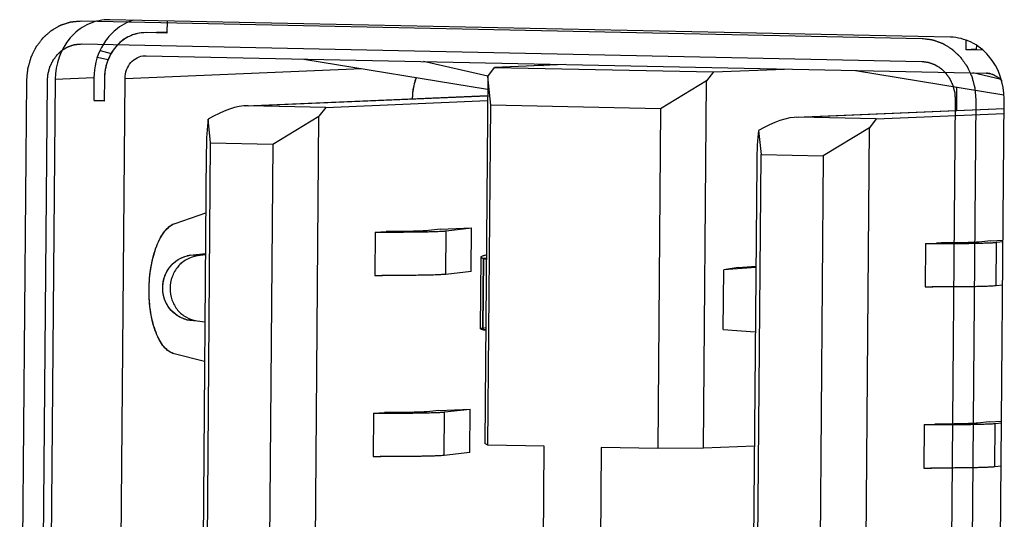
# Model space of a CAD drawing. Header units: millimetres. Extents: x 0 to 1750, y -1720 to 477.
# Tile 239 of 256: x 951 to 964, y -855 to -848. Entities that reach past the tile are written whole.
import ezdxf

# ---------------------------------------------------------------- set-up
doc = ezdxf.new("R2010")
doc.units = ezdxf.units.MM
doc.header["$LTSCALE"] = 92.51
for name, color, linetype in [('101300561_14DXF_CONTINUOUS_LINE', 7, 'CONTINUOUS'), ('101300561_DXF_CONTINUOUS_LINE', 7, 'CONTINUOUS'), ('101301666_14DXF_CONTINUOUS_LINE', 7, 'CONTINUOUS'), ('101301666_DXF_CONTINUOUS_LINE', 7, 'CONTINUOUS'), ('DE-11-072043DXF_CONTINUOUS_LINE', 7, 'CONTINUOUS')]:
    doc.layers.add(name, color=color, linetype=linetype)

msp = doc.modelspace()

# ---------------------------------------------------------------- linework, layer by layer
at = {"layer": '101300561_14DXF_CONTINUOUS_LINE'}
for p, q in [((952.005, -848.541), (951.858, -848.509)), ((951.896, -848.412), (952.047, -848.454))]:
    msp.add_line(p, q, dxfattribs=at)
at = {"layer": '101300561_DXF_CONTINUOUS_LINE'}
for p, q in [((952.005, -848.541), (951.858, -848.509)), ((951.896, -848.412), (952.047, -848.454))]:
    msp.add_line(p, q, dxfattribs=at)
at = {"layer": '101301666_14DXF_CONTINUOUS_LINE'}
for p, q in [((952.82, -848.003), (952.819, -848.171)), ((952.533, -848.165), (952.501, -848.166)), ((952.533, -848.165), (952.818, -848.153)), ((952.819, -848.171), (952.533, -848.165)), ((952.534, -848.164), (952.818, -848.152)), ((963.855, -848.401), (963.856, -848.27)), ((963.997, -848.395), (963.855, -848.401)), ((964.087, -848.406), (963.855, -848.401)), ((963.998, -848.34), (963.997, -848.395)), ((952.514, -848.483), (952.53, -848.483)), ((952.53, -848.483), (964.139, -848.725)), ((954.712, -848.529), (957.248, -848.945)), ((952.241, -848.797), (955.512, -848.66)), ((957.251, -848.764), (956.363, -848.563)), ((957.25, -848.769), (957.344, -848.645)), ((958.325, -848.604), (957.344, -848.645)), ((957.344, -848.645), (960.367, -848.708)), ((957.927, -848.596), (958.02, -848.617)), ((960.367, -848.708), (961.348, -848.667)), ((951.957, -848.791), (951.954, -849.111)), ((952.143, -860.653), (952.241, -848.797)), ((957.25, -848.769), (957.208, -853.837)), ((957.292, -849.168), (957.25, -848.769)), ((960.367, -848.708), (960.273, -848.832)), ((962.331, -848.687), (964.379, -849.025)), ((964.323, -848.805), (963.948, -848.721)), ((960.273, -848.832), (959.635, -849.217)), ((960.231, -853.9), (960.273, -848.832)), ((963.724, -848.917), (963.722, -849.24)), ((953.907, -849.175), (957.247, -849.034)), ((953.94, -849.174), (957.247, -849.035)), ((956.209, -849.078), (956.209, -849.05)), ((951.809, -849.099), (951.954, -849.102)), ((951.954, -849.111), (951.809, -849.108)), ((955.013, -849.196), (953.94, -849.174)), ((955.013, -849.196), (954.919, -849.32)), ((955.013, -849.196), (957.247, -849.103)), ((957.253, -853.857), (957.292, -849.168)), ((959.635, -849.217), (957.292, -849.168)), ((959.635, -849.217), (959.597, -853.905)), ((961.509, -849.333), (964.381, -849.212)), ((961.542, -849.332), (964.381, -849.213)), ((954.282, -849.706), (954.919, -849.32)), ((954.83, -860.177), (954.919, -849.32)), ((962.615, -849.355), (961.542, -849.332)), ((962.615, -849.355), (964.38, -849.281)), ((953.423, -849.688), (953.389, -849.359)), ((962.521, -849.479), (961.884, -849.864)), ((962.432, -860.335), (962.521, -849.479)), ((962.615, -849.355), (962.521, -849.479)), ((960.991, -849.517), (961.025, -849.846)), ((953.34, -859.784), (953.423, -849.688)), ((953.423, -849.688), (954.282, -849.706)), ((954.282, -849.706), (954.199, -859.802)), ((953.362, -849.802), (953.281, -859.619)), ((960.942, -859.942), (961.025, -849.846)), ((961.025, -849.846), (961.884, -849.864)), ((961.884, -849.864), (961.801, -859.96)), ((960.964, -849.96), (960.883, -859.777)), ((952.933, -850.797), (953.355, -850.654)), ((955.695, -850.917), (955.69, -851.516)), ((955.695, -850.917), (955.845, -850.91)), ((955.844, -850.917), (955.851, -850.917)), ((956.595, -850.879), (956.43, -850.898)), ((956.595, -850.879), (957.027, -850.861)), ((956.67, -851.501), (956.675, -850.901)), ((956.675, -850.901), (957.027, -850.861)), ((957.022, -851.461), (957.027, -850.861)), ((963.297, -851.075), (963.292, -851.675)), ((963.297, -851.075), (963.447, -851.069)), ((963.447, -851.075), (963.453, -851.075)), ((964.197, -851.037), (964.032, -851.056)), ((964.197, -851.037), (964.366, -851.03)), ((964.272, -851.659), (964.277, -851.059)), ((964.277, -851.059), (964.366, -851.049)), ((953.142, -851.238), (953.351, -851.211)), ((953.242, -851.246), (953.142, -851.238)), ((953.351, -851.233), (953.242, -851.246)), ((957.149, -852.252), (957.158, -851.262)), ((957.19, -851.283), (957.182, -852.242)), ((957.229, -851.295), (957.19, -851.283)), ((957.229, -851.283), (957.19, -851.283)), ((960.71, -851.408), (960.953, -851.389)), ((955.84, -851.517), (955.795, -851.517)), ((955.846, -851.517), (955.84, -851.517)), ((957.022, -851.461), (956.67, -851.501)), ((960.502, -852.26), (960.509, -851.44)), ((960.953, -851.405), (960.509, -851.44)), ((960.71, -851.408), (960.509, -851.44)), ((964.361, -851.649), (964.272, -851.659)), ((963.442, -851.675), (963.397, -851.675)), ((963.448, -851.675), (963.442, -851.675)), ((953.134, -852.133), (953.235, -852.142)), ((953.343, -852.16), (953.134, -852.133)), ((953.235, -852.142), (953.343, -852.156)), ((957.155, -852.256), (957.153, -852.255)), ((957.161, -852.258), (957.155, -852.256)), ((957.173, -852.261), (957.164, -852.259)), ((957.192, -852.264), (957.178, -852.262)), ((957.182, -852.242), (957.221, -852.236)), ((957.216, -852.267), (957.198, -852.265)), ((957.217, -852.267), (957.216, -852.267)), ((957.217, -852.267), (957.216, -852.267)), ((960.502, -852.26), (960.945, -852.295)), ((953.338, -852.703), (952.918, -852.596)), ((955.674, -853.416), (955.669, -854.016)), ((955.674, -853.416), (955.824, -853.409)), ((955.824, -853.416), (955.831, -853.416)), ((956.574, -853.378), (956.409, -853.397)), ((956.574, -853.378), (957.006, -853.36)), ((956.649, -854), (956.654, -853.4)), ((956.654, -853.4), (957.006, -853.36)), ((957.001, -853.96), (957.006, -853.36)), ((963.276, -853.574), (963.426, -853.568)), ((964.176, -853.536), (964.012, -853.555)), ((964.176, -853.536), (964.345, -853.529)), ((964.251, -854.158), (964.256, -853.558)), ((964.256, -853.558), (964.345, -853.548)), ((963.276, -853.574), (963.271, -854.174)), ((963.426, -853.574), (963.433, -853.574)), ((957.253, -853.857), (957.208, -853.837)), ((957.001, -853.96), (956.649, -854)), ((958.031, -853.873), (957.253, -853.857)), ((958.016, -855.792), (958.031, -853.873)), ((958.818, -853.889), (958.803, -855.808)), ((959.597, -853.905), (958.818, -853.889)), ((960.231, -853.9), (959.597, -853.905)), ((960.932, -853.871), (960.231, -853.9)), ((955.819, -854.016), (955.774, -854.016)), ((955.826, -854.016), (955.819, -854.016)), ((963.421, -854.174), (963.376, -854.174)), ((963.428, -854.174), (963.421, -854.174)), ((964.34, -854.148), (964.251, -854.158))]:
    msp.add_line(p, q, dxfattribs=at)
for centre, radius, start, end in [((952.522, -848.676), 0.511, 92.408, 93.6119), ((952.668, -848.797), 0.712, 175.1814, 179.5262), ((956.923, -849.056), 0.714, 175.1814, 179.5262), ((955.876, -806.416), 44.501, 269.7673, 269.9599), ((956.14, -838.135), 12.78, 271.11, 271.4166), ((963.478, -806.574), 44.501, 269.7673, 269.9599), ((963.742, -838.294), 12.78, 271.11, 271.4166), ((955.871, -806.943), 44.574, 269.767, 269.902), ((963.473, -807.101), 44.574, 269.767, 269.902), ((957.192, -852.142), 0.12, 254.8722, 256.3481), ((957.237, -851.935), 0.332, 258.9987, 259.8596), ((957.305, -851.514), 0.758, 261.407, 261.8325), ((957.398, -850.821), 1.458, 262.8607, 263.0052), ((955.855, -808.915), 44.501, 269.7673, 269.9599), ((956.119, -840.635), 12.78, 271.11, 271.4166), ((963.721, -840.793), 12.78, 271.11, 271.4166), ((963.457, -809.074), 44.501, 269.7673, 269.9599), ((955.851, -809.442), 44.574, 269.767, 269.902), ((963.453, -809.6), 44.574, 269.767, 269.902)]:
    msp.add_arc(centre, radius, start, end, dxfattribs=at)
for centre, major_axis, ratio, start_param, end_param in [((953.439, -849.835), (0.714, 0.574), 0.457499, 0.499058, 1.284457), ((961.041, -849.993), (0.714, 0.574), 0.457499, 0.499058, 1.284457), ((953.439, -849.835), (0.001, 0.641), 0.119794, 0.734542, 1.519941), ((961.041, -849.993), (0.001, 0.641), 0.119794, 0.734542, 1.519941)]:
    msp.add_ellipse(centre, major_axis=major_axis, ratio=ratio, start_param=start_param, end_param=end_param, dxfattribs=at)
for points, knots in [([(952.49, -848.166), (952.456, -848.168), (952.389, -848.179), (952.294, -848.215), (952.205, -848.269), (952.1, -848.364), (952.001, -848.52), (951.965, -848.664), (951.959, -848.737)], [0, 0, 0, 0, 0.11888, 0.238722, 0.360305, 0.484132, 0.738141, 1, 1, 1, 1]), ([(952.241, -848.797), (952.241, -848.757), (952.255, -848.678), (952.315, -848.576), (952.404, -848.504), (952.478, -848.485), (952.514, -848.483)], [0, 0, 0, 0, 0.262734, 0.517832, 0.762593, 1, 1, 1, 1]), ([(956.264, -848.783), (956.257, -848.8), (956.231, -848.869), (956.217, -848.941), (956.212, -848.996)], [0, 0, 0, 0, 0.248272, 1, 1, 1, 1]), ([(964.139, -848.725), (964.178, -848.726), (964.26, -848.747), (964.324, -848.802), (964.35, -848.834)], [0, 0, 0, 0, 0.490288, 1, 1, 1, 1]), ([(952.918, -852.596), (952.893, -852.59), (952.841, -852.564), (952.774, -852.501), (952.715, -852.412), (952.664, -852.302), (952.623, -852.172), (952.593, -852.027), (952.575, -851.872), (952.569, -851.658), (952.587, -851.446), (952.631, -851.246), (952.674, -851.112), (952.727, -850.997), (952.801, -850.883), (952.878, -850.815), (952.933, -850.797)], [0, 0, 0, 0, 0.038536, 0.083064, 0.135255, 0.195367, 0.262728, 0.336061, 0.413691, 0.493696, 0.652478, 0.727346, 0.79673, 0.859211, 0.913899, 1, 1, 1, 1]), ([(956.43, -850.898), (956.42, -850.899), (956.395, -850.901), (956.326, -850.904), (956.211, -850.907), (956.041, -850.91), (955.914, -850.91), (955.845, -850.91)], [0, 0, 0, 0, 0.052967, 0.129667, 0.349288, 0.645463, 1, 1, 1, 1]), ([(955.851, -850.917), (955.901, -850.917), (956.08, -850.917), (956.259, -850.915), (956.387, -850.913)], [0, 0, 0, 0, 0.27977, 1, 1, 1, 1]), ([(956.456, -850.911), (956.501, -850.91), (956.563, -850.908), (956.636, -850.904), (956.664, -850.902), (956.675, -850.901)], [0, 0, 0, 0, 0.623239, 0.843857, 1, 1, 1, 1]), ([(964.032, -851.056), (964.022, -851.057), (963.997, -851.059), (963.928, -851.062), (963.813, -851.065), (963.643, -851.068), (963.516, -851.068), (963.447, -851.069)], [0, 0, 0, 0, 0.052967, 0.129667, 0.349288, 0.645463, 1, 1, 1, 1]), ([(963.453, -851.075), (963.503, -851.075), (963.682, -851.075), (963.861, -851.074), (963.989, -851.071)], [0, 0, 0, 0, 0.27977, 1, 1, 1, 1]), ([(964.058, -851.07), (964.103, -851.068), (964.165, -851.067), (964.238, -851.063), (964.266, -851.06), (964.277, -851.059)], [0, 0, 0, 0, 0.623239, 0.843857, 1, 1, 1, 1]), ([(953.134, -852.133), (953.083, -852.127), (952.981, -852.093), (952.858, -851.99), (952.778, -851.848), (952.752, -851.685), (952.781, -851.523), (952.863, -851.381), (952.988, -851.278), (953.09, -851.244), (953.142, -851.238)], [0, 0, 0, 0, 0.121726, 0.245175, 0.370971, 0.498551, 0.626492, 0.7532, 0.877669, 1, 1, 1, 1]), ([(953.242, -851.246), (953.191, -851.253), (953.089, -851.286), (952.964, -851.389), (952.882, -851.531), (952.852, -851.694), (952.879, -851.856), (952.959, -851.999), (953.082, -852.102), (953.184, -852.135), (953.235, -852.142)], [0, 0, 0, 0, 0.12233, 0.246799, 0.373508, 0.50145, 0.62903, 0.754824, 0.878273, 1, 1, 1, 1]), ([(957.158, -851.26), (957.159, -851.257), (957.166, -851.251), (957.18, -851.245), (957.202, -851.238), (957.219, -851.234), (957.229, -851.232)], [0, 0, 0, 0, 0.121146, 0.323183, 0.616093, 1, 1, 1, 1]), ([(957.19, -851.283), (957.186, -851.281), (957.177, -851.278), (957.166, -851.273), (957.158, -851.266), (957.158, -851.262)], [0, 0, 0, 0, 0.381118, 0.669622, 1, 1, 1, 1]), ([(956.67, -851.501), (956.656, -851.502), (956.621, -851.505), (956.558, -851.508), (956.476, -851.511), (956.334, -851.514), (956.122, -851.516), (955.943, -851.517), (955.846, -851.517)], [0, 0, 0, 0, 0.051961, 0.128442, 0.228118, 0.349226, 0.646782, 1, 1, 1, 1]), ([(964.272, -851.659), (964.258, -851.661), (964.223, -851.663), (964.16, -851.666), (964.079, -851.669), (963.936, -851.672), (963.724, -851.674), (963.545, -851.675), (963.448, -851.675)], [0, 0, 0, 0, 0.051961, 0.128442, 0.228118, 0.349226, 0.646782, 1, 1, 1, 1]), ([(957.149, -852.252), (957.149, -852.251), (957.153, -852.248), (957.159, -852.246), (957.169, -852.244), (957.178, -852.243), (957.182, -852.242)], [0, 0, 0, 0, 0.093163, 0.284002, 0.586094, 1, 1, 1, 1]), ([(957.153, -852.255), (957.153, -852.255), (957.152, -852.254), (957.15, -852.254), (957.15, -852.253)], [0, 0, 0, 0, 0.318502, 1, 1, 1, 1]), ([(956.409, -853.397), (956.399, -853.398), (956.374, -853.4), (956.306, -853.403), (956.19, -853.406), (956.02, -853.409), (955.893, -853.409), (955.824, -853.409)], [0, 0, 0, 0, 0.052967, 0.129667, 0.349288, 0.645463, 1, 1, 1, 1]), ([(955.831, -853.416), (955.881, -853.416), (956.059, -853.416), (956.238, -853.414), (956.367, -853.412)], [0, 0, 0, 0, 0.27977, 1, 1, 1, 1]), ([(956.435, -853.41), (956.481, -853.409), (956.543, -853.408), (956.616, -853.404), (956.643, -853.401), (956.654, -853.4)], [0, 0, 0, 0, 0.623239, 0.843857, 1, 1, 1, 1]), ([(964.012, -853.555), (964.001, -853.556), (963.976, -853.558), (963.908, -853.562), (963.792, -853.565), (963.622, -853.567), (963.495, -853.568), (963.426, -853.568)], [0, 0, 0, 0, 0.052967, 0.129667, 0.349288, 0.645463, 1, 1, 1, 1]), ([(964.037, -853.569), (964.083, -853.568), (964.145, -853.566), (964.218, -853.562), (964.245, -853.56), (964.256, -853.558)], [0, 0, 0, 0, 0.623239, 0.843857, 1, 1, 1, 1]), ([(963.433, -853.574), (963.483, -853.574), (963.661, -853.574), (963.84, -853.573), (963.969, -853.57)], [0, 0, 0, 0, 0.27977, 1, 1, 1, 1]), ([(956.649, -854), (956.635, -854.002), (956.6, -854.004), (956.537, -854.007), (956.456, -854.01), (956.314, -854.013), (956.102, -854.015), (955.923, -854.016), (955.826, -854.016)], [0, 0, 0, 0, 0.051961, 0.128442, 0.228118, 0.349226, 0.646782, 1, 1, 1, 1]), ([(964.251, -854.158), (964.237, -854.16), (964.202, -854.162), (964.14, -854.165), (964.058, -854.168), (963.916, -854.171), (963.704, -854.174), (963.525, -854.174), (963.428, -854.174)], [0, 0, 0, 0, 0.051961, 0.128442, 0.228118, 0.349226, 0.646782, 1, 1, 1, 1])]:
    msp.add_open_spline(points, degree=3, knots=knots, dxfattribs=at)
at = {"layer": '101301666_DXF_CONTINUOUS_LINE'}
for p, q in [((951.64, -848.003), (963.248, -848.245)), ((952.82, -848.003), (952.819, -848.171)), ((952.533, -848.165), (952.501, -848.166)), ((952.533, -848.165), (952.818, -848.153)), ((952.819, -848.171), (952.533, -848.165)), ((952.534, -848.164), (952.818, -848.152)), ((951.637, -848.321), (963.246, -848.562)), ((963.855, -848.401), (963.856, -848.27)), ((963.997, -848.395), (963.855, -848.401)), ((964.087, -848.406), (963.855, -848.401)), ((963.998, -848.34), (963.997, -848.395)), ((952.514, -848.484), (952.53, -848.483)), ((952.53, -848.483), (964.139, -848.725)), ((954.712, -848.529), (957.248, -848.945)), ((952.241, -848.797), (955.512, -848.66)), ((957.251, -848.764), (956.363, -848.563)), ((957.25, -848.769), (957.344, -848.645)), ((958.325, -848.604), (957.344, -848.645)), ((957.344, -848.645), (960.367, -848.708)), ((957.927, -848.596), (958.02, -848.617)), ((960.367, -848.708), (961.348, -848.667)), ((951.957, -848.791), (951.954, -849.111)), ((952.143, -860.653), (952.241, -848.797)), ((957.25, -848.769), (957.208, -853.837)), ((957.292, -849.168), (957.25, -848.769)), ((960.367, -848.708), (960.273, -848.832)), ((962.331, -848.687), (964.379, -849.025)), ((964.323, -848.805), (963.948, -848.721)), ((950.785, -860.681), (950.883, -848.825)), ((951.07, -860.687), (951.168, -848.831)), ((960.273, -848.832), (959.635, -849.217)), ((960.231, -853.9), (960.273, -848.832)), ((963.724, -848.917), (963.722, -849.24)), ((953.907, -849.175), (957.247, -849.034)), ((953.94, -849.174), (957.247, -849.035)), ((956.209, -849.078), (956.209, -849.05)), ((951.809, -849.099), (951.954, -849.102)), ((951.954, -849.111), (951.809, -849.108)), ((955.013, -849.196), (953.94, -849.174)), ((955.013, -849.196), (954.919, -849.32)), ((955.013, -849.196), (957.247, -849.103)), ((957.253, -853.857), (957.292, -849.168)), ((959.635, -849.217), (957.292, -849.168)), ((959.635, -849.217), (959.597, -853.905)), ((961.509, -849.333), (964.381, -849.212)), ((961.542, -849.332), (964.381, -849.213)), ((963.707, -849.092), (963.609, -860.948)), ((963.991, -849.098), (963.893, -860.954)), ((954.282, -849.706), (954.919, -849.32)), ((954.83, -860.177), (954.919, -849.32)), ((962.615, -849.355), (961.542, -849.332)), ((962.615, -849.355), (964.38, -849.281)), ((953.423, -849.688), (953.389, -849.359)), ((962.521, -849.479), (961.884, -849.864)), ((962.432, -860.335), (962.521, -849.479)), ((962.615, -849.355), (962.521, -849.479)), ((960.991, -849.517), (961.025, -849.846)), ((953.34, -859.784), (953.423, -849.688)), ((953.423, -849.688), (954.282, -849.706)), ((954.282, -849.706), (954.199, -859.802)), ((953.362, -849.802), (953.281, -859.619)), ((960.942, -859.942), (961.025, -849.846)), ((961.025, -849.846), (961.884, -849.864)), ((961.884, -849.864), (961.801, -859.96)), ((960.964, -849.96), (960.883, -859.777)), ((952.933, -850.797), (953.355, -850.654)), ((955.695, -850.917), (955.69, -851.516)), ((955.695, -850.917), (955.845, -850.91)), ((955.845, -850.917), (955.883, -850.917)), ((956.43, -850.898), (956.412, -850.899)), ((956.595, -850.879), (956.43, -850.898)), ((956.595, -850.879), (957.027, -850.861)), ((956.67, -851.501), (956.675, -850.901)), ((956.675, -850.901), (957.027, -850.861)), ((957.022, -851.461), (957.027, -850.861)), ((963.297, -851.075), (963.292, -851.675)), ((963.297, -851.075), (963.447, -851.069)), ((963.447, -851.075), (963.485, -851.075)), ((964.032, -851.056), (964.014, -851.058)), ((964.197, -851.037), (964.032, -851.056)), ((964.197, -851.037), (964.366, -851.03)), ((964.272, -851.659), (964.277, -851.059)), ((964.277, -851.059), (964.366, -851.049)), ((953.142, -851.238), (953.351, -851.211)), ((953.242, -851.246), (953.142, -851.238)), ((953.351, -851.233), (953.242, -851.246)), ((957.149, -852.252), (957.158, -851.262)), ((957.158, -851.262), (957.158, -851.26)), ((957.182, -852.242), (957.19, -851.283)), ((957.229, -851.295), (957.19, -851.283)), ((957.19, -851.283), (957.229, -851.283)), ((960.71, -851.408), (960.953, -851.389)), ((955.84, -851.517), (955.786, -851.517)), ((955.878, -851.517), (955.84, -851.517)), ((957.022, -851.461), (956.67, -851.501)), ((960.502, -852.26), (960.509, -851.44)), ((960.953, -851.405), (960.509, -851.44)), ((960.71, -851.408), (960.509, -851.44)), ((964.361, -851.649), (964.272, -851.659)), ((963.442, -851.675), (963.388, -851.675)), ((963.48, -851.675), (963.442, -851.675)), ((953.134, -852.133), (953.235, -852.142)), ((953.343, -852.16), (953.134, -852.133)), ((953.235, -852.142), (953.343, -852.156)), ((957.15, -852.253), (957.149, -852.252)), ((957.155, -852.256), (957.153, -852.255)), ((957.161, -852.258), (957.155, -852.256)), ((957.173, -852.261), (957.164, -852.259)), ((957.182, -852.242), (957.221, -852.236)), ((960.502, -852.26), (960.945, -852.295)), ((953.338, -852.703), (952.918, -852.596)), ((955.674, -853.416), (955.669, -854.016)), ((955.674, -853.416), (955.824, -853.409)), ((955.824, -853.416), (955.862, -853.416)), ((956.409, -853.397), (956.391, -853.399)), ((956.574, -853.378), (956.409, -853.397)), ((956.574, -853.378), (957.006, -853.36)), ((956.649, -854), (956.654, -853.4)), ((956.654, -853.4), (957.006, -853.36)), ((957.001, -853.96), (957.006, -853.36)), ((963.276, -853.574), (963.426, -853.568)), ((964.012, -853.555), (963.993, -853.557)), ((964.176, -853.536), (964.012, -853.555)), ((964.176, -853.536), (964.345, -853.529)), ((964.251, -854.158), (964.256, -853.558)), ((964.256, -853.558), (964.345, -853.548)), ((963.276, -853.574), (963.271, -854.174)), ((963.426, -853.574), (963.464, -853.574)), ((957.253, -853.857), (957.208, -853.837)), ((957.001, -853.96), (956.649, -854)), ((958.031, -853.873), (957.253, -853.857)), ((958.016, -855.792), (958.031, -853.873)), ((958.818, -853.889), (958.803, -855.808)), ((959.597, -853.905), (958.818, -853.889)), ((960.231, -853.9), (959.597, -853.905)), ((960.932, -853.871), (960.231, -853.9)), ((955.819, -854.016), (955.765, -854.016)), ((955.857, -854.016), (955.819, -854.016)), ((963.421, -854.174), (963.367, -854.174)), ((963.459, -854.174), (963.421, -854.174)), ((964.34, -854.148), (964.251, -854.158))]:
    msp.add_line(p, q, dxfattribs=at)
for centre, radius, start, end in [((952.522, -848.676), 0.511, 92.4249, 93.63), ((964.133, -848.985), 0.26, 75.605, 88.7332), ((955.875, -806.489), 44.428, 269.7674, 269.9607), ((955.799, -821.928), 28.982, 270.0907, 270.2296), ((963.477, -806.647), 44.428, 269.7674, 269.9607), ((963.401, -822.086), 28.982, 270.0907, 270.2296), ((953.193, -851.643), 0.409, 97.2576, 103.2298), ((955.871, -806.784), 44.733, 269.7675, 269.8899), ((963.473, -806.942), 44.733, 269.7675, 269.8899), ((953.186, -851.728), 0.409, 251.1698, 262.7142), ((957.192, -852.145), 0.117, 254.7948, 256.2994), ((957.236, -851.938), 0.328, 258.9993, 259.8692), ((957.267, -851.759), 0.511, 259.9272, 261.505), ((957.304, -851.519), 0.754, 261.4335, 261.8628), ((957.35, -851.196), 1.08, 261.9015, 262.9432), ((957.397, -850.819), 1.46, 262.8987, 263.0378), ((955.855, -808.988), 44.428, 269.7674, 269.9607), ((955.778, -824.427), 28.982, 270.0907, 270.2296), ((963.38, -824.585), 28.982, 270.0907, 270.2296), ((963.457, -809.146), 44.428, 269.7674, 269.9607), ((955.851, -809.283), 44.733, 269.7675, 269.8899), ((963.453, -809.442), 44.733, 269.7675, 269.8899)]:
    msp.add_arc(centre, radius, start, end, dxfattribs=at)
for centre, major_axis, ratio, start_param, end_param in [((953.439, -849.835), (0.714, 0.574), 0.457499, 0.499058, 1.284457), ((961.041, -849.993), (0.714, 0.574), 0.457499, 0.499058, 1.284457), ((953.439, -849.835), (0.001, 0.641), 0.119794, 0.734542, 1.519941), ((961.041, -849.993), (0.001, 0.641), 0.119794, 0.734542, 1.519941)]:
    msp.add_ellipse(centre, major_axis=major_axis, ratio=ratio, start_param=start_param, end_param=end_param, dxfattribs=at)
for points, knots in [([(950.883, -848.825), (950.885, -848.812), (950.887, -848.791), (950.889, -848.764), (950.891, -848.744), (950.893, -848.724), (950.895, -848.707), (950.896, -848.693), (950.897, -848.685), (950.897, -848.678), (950.898, -848.673), (950.898, -848.669), (950.899, -848.666), (950.899, -848.664), (950.899, -848.663), (950.899, -848.662), (950.9, -848.66), (950.9, -848.657), (950.902, -848.653), (950.903, -848.648), (950.905, -848.642), (950.907, -848.634), (950.911, -848.621), (950.915, -848.604), (950.921, -848.585), (950.926, -848.565), (950.931, -848.549), (950.934, -848.536), (950.937, -848.528), (950.938, -848.522), (950.94, -848.517), (950.941, -848.513), (950.942, -848.51), (950.942, -848.508), (950.942, -848.507), (950.943, -848.506), (950.944, -848.505), (950.945, -848.502), (950.947, -848.498), (950.949, -848.494), (950.952, -848.488), (950.956, -848.48), (950.961, -848.468), (950.969, -848.454), (950.977, -848.436), (950.986, -848.418), (950.993, -848.403), (950.999, -848.391), (951.003, -848.384), (951.006, -848.378), (951.008, -848.373), (951.01, -848.369), (951.011, -848.367), (951.012, -848.365), (951.012, -848.364), (951.013, -848.363), (951.014, -848.362), (951.016, -848.36), (951.018, -848.356), (951.021, -848.352), (951.025, -848.347), (951.03, -848.34), (951.038, -848.33), (951.048, -848.317), (951.06, -848.301), (951.072, -848.285), (951.082, -848.272), (951.09, -848.261), (951.095, -848.255), (951.099, -848.249), (951.102, -848.245), (951.104, -848.242), (951.106, -848.24), (951.107, -848.238), (951.108, -848.237), (951.109, -848.237), (951.11, -848.236), (951.112, -848.234), (951.115, -848.231), (951.118, -848.228), (951.123, -848.224), (951.129, -848.218), (951.139, -848.21), (951.15, -848.199), (951.165, -848.187), (951.179, -848.174), (951.191, -848.163), (951.2, -848.155), (951.206, -848.15), (951.211, -848.145), (951.214, -848.142), (951.217, -848.14), (951.219, -848.138), (951.221, -848.137), (951.222, -848.136), (951.223, -848.135), (951.224, -848.135), (951.226, -848.133), (951.23, -848.131), (951.234, -848.129), (951.239, -848.126), (951.246, -848.122), (951.257, -848.116), (951.27, -848.108), (951.286, -848.099), (951.303, -848.089), (951.316, -848.082), (951.327, -848.075), (951.334, -848.071), (951.339, -848.068), (951.343, -848.066), (951.346, -848.064), (951.349, -848.063), (951.35, -848.062), (951.351, -848.061), (951.352, -848.061), (951.354, -848.061), (951.356, -848.06), (951.36, -848.059), (951.364, -848.057), (951.37, -848.055), (951.377, -848.053), (951.389, -848.049), (951.404, -848.045), (951.421, -848.039), (951.439, -848.033), (951.453, -848.029), (951.465, -848.025), (951.472, -848.023), (951.478, -848.021), (951.483, -848.019), (951.486, -848.018), (951.489, -848.017), (951.49, -848.017), (951.491, -848.016), (951.493, -848.016), (951.494, -848.016), (951.497, -848.016), (951.501, -848.016), (951.505, -848.015), (951.511, -848.015), (951.519, -848.014), (951.532, -848.013), (951.547, -848.011), (951.566, -848.01), (951.584, -848.008), (951.609, -848.006), (951.627, -848.004), (951.64, -848.003)], [0, 0, 0, 0, 0.03125, 0.046875, 0.0625, 0.078125, 0.09375, 0.101562, 0.109375, 0.113281, 0.117188, 0.121094, 0.123047, 0.124023, 0.125, 0.125977, 0.126953, 0.128906, 0.132812, 0.136719, 0.140625, 0.148438, 0.15625, 0.171875, 0.1875, 0.203125, 0.21875, 0.226562, 0.234375, 0.238281, 0.242188, 0.246094, 0.248047, 0.249023, 0.25, 0.250977, 0.251953, 0.253906, 0.257812, 0.261719, 0.265625, 0.273438, 0.28125, 0.296875, 0.3125, 0.328125, 0.34375, 0.351562, 0.359375, 0.363281, 0.367188, 0.371094, 0.373047, 0.374023, 0.375, 0.375977, 0.376953, 0.378906, 0.382812, 0.386719, 0.390625, 0.398438, 0.40625, 0.421875, 0.4375, 0.453125, 0.46875, 0.476562, 0.484375, 0.488281, 0.492188, 0.496094, 0.498047, 0.499023, 0.5, 0.500977, 0.501953, 0.503906, 0.507812, 0.511719, 0.515625, 0.523438, 0.53125, 0.546875, 0.5625, 0.578125, 0.59375, 0.601562, 0.609375, 0.613281, 0.617188, 0.621094, 0.623047, 0.624023, 0.625, 0.625977, 0.626953, 0.628906, 0.632812, 0.636719, 0.640625, 0.648438, 0.65625, 0.671875, 0.6875, 0.703125, 0.71875, 0.726562, 0.734375, 0.738281, 0.742188, 0.746094, 0.748047, 0.749023, 0.75, 0.750977, 0.751953, 0.753906, 0.757812, 0.761719, 0.765625, 0.773438, 0.78125, 0.796875, 0.8125, 0.828125, 0.84375, 0.851562, 0.859375, 0.863281, 0.867188, 0.871094, 0.873047, 0.874023, 0.875, 0.875977, 0.876953, 0.878906, 0.882812, 0.886719, 0.890625, 0.898438, 0.90625, 0.921875, 0.9375, 0.953125, 0.96875, 1, 1, 1, 1]), ([(952.49, -848.166), (952.419, -848.171), (952.275, -848.211), (952.1, -848.354), (951.985, -848.557), (951.957, -848.713), (951.957, -848.791)], [0, 0, 0, 0, 0.23748, 0.482349, 0.737411, 1, 1, 1, 1]), ([(963.248, -848.245), (963.261, -848.246), (963.279, -848.249), (963.303, -848.252), (963.321, -848.254), (963.339, -848.256), (963.354, -848.258), (963.367, -848.26), (963.374, -848.261), (963.38, -848.262), (963.385, -848.262), (963.389, -848.263), (963.391, -848.263), (963.393, -848.263), (963.394, -848.264), (963.395, -848.264), (963.396, -848.264), (963.399, -848.265), (963.403, -848.267), (963.407, -848.268), (963.413, -848.27), (963.42, -848.273), (963.432, -848.277), (963.446, -848.282), (963.464, -848.289), (963.481, -848.295), (963.496, -848.3), (963.507, -848.304), (963.515, -848.307), (963.52, -848.309), (963.525, -848.311), (963.528, -848.312), (963.531, -848.313), (963.532, -848.313), (963.533, -848.314), (963.534, -848.314), (963.536, -848.315), (963.538, -848.317), (963.542, -848.319), (963.546, -848.321), (963.551, -848.324), (963.558, -848.329), (963.568, -848.335), (963.582, -848.344), (963.598, -848.353), (963.614, -848.363), (963.627, -848.372), (963.638, -848.378), (963.645, -848.382), (963.65, -848.386), (963.654, -848.388), (963.657, -848.39), (963.66, -848.392), (963.661, -848.393), (963.662, -848.393), (963.663, -848.394), (963.664, -848.395), (963.666, -848.397), (963.669, -848.4), (963.673, -848.403), (963.677, -848.408), (963.683, -848.413), (963.693, -848.422), (963.705, -848.434), (963.719, -848.447), (963.733, -848.461), (963.745, -848.472), (963.755, -848.481), (963.761, -848.486), (963.766, -848.491), (963.769, -848.494), (963.772, -848.497), (963.774, -848.499), (963.775, -848.5), (963.776, -848.501), (963.777, -848.502), (963.778, -848.503), (963.78, -848.506), (963.782, -848.509), (963.785, -848.513), (963.789, -848.518), (963.794, -848.525), (963.801, -848.536), (963.811, -848.549), (963.822, -848.565), (963.834, -848.581), (963.843, -848.595), (963.851, -848.605), (963.856, -848.612), (963.86, -848.617), (963.862, -848.621), (963.865, -848.625), (963.866, -848.627), (963.867, -848.628), (963.868, -848.629), (963.869, -848.63), (963.869, -848.632), (963.871, -848.635), (963.872, -848.638), (963.874, -848.643), (963.877, -848.649), (963.881, -848.657), (963.887, -848.669), (963.894, -848.684), (963.902, -848.702), (963.911, -848.72), (963.918, -848.735), (963.923, -848.747), (963.927, -848.755), (963.93, -848.761), (963.932, -848.766), (963.934, -848.769), (963.935, -848.772), (963.936, -848.774), (963.936, -848.775), (963.936, -848.776), (963.937, -848.778), (963.938, -848.781), (963.939, -848.785), (963.94, -848.79), (963.942, -848.796), (963.944, -848.804), (963.947, -848.817), (963.952, -848.834), (963.957, -848.853), (963.962, -848.873), (963.966, -848.889), (963.97, -848.903), (963.972, -848.911), (963.974, -848.917), (963.975, -848.922), (963.976, -848.926), (963.977, -848.929), (963.977, -848.931), (963.978, -848.932), (963.978, -848.933), (963.978, -848.935), (963.978, -848.938), (963.978, -848.942), (963.979, -848.948), (963.979, -848.954), (963.98, -848.963), (963.981, -848.977), (963.983, -848.994), (963.984, -849.015), (963.986, -849.036), (963.988, -849.063), (963.99, -849.084), (963.991, -849.098)], [0, 0, 0, 0, 0.03125, 0.046875, 0.0625, 0.078125, 0.09375, 0.101562, 0.109375, 0.113281, 0.117188, 0.121094, 0.123047, 0.124023, 0.125, 0.125977, 0.126953, 0.128906, 0.132812, 0.136719, 0.140625, 0.148438, 0.15625, 0.171875, 0.1875, 0.203125, 0.21875, 0.226562, 0.234375, 0.238281, 0.242188, 0.246094, 0.248047, 0.249023, 0.25, 0.250977, 0.251953, 0.253906, 0.257812, 0.261719, 0.265625, 0.273438, 0.28125, 0.296875, 0.3125, 0.328125, 0.34375, 0.351562, 0.359375, 0.363281, 0.367188, 0.371094, 0.373047, 0.374023, 0.375, 0.375977, 0.376953, 0.378906, 0.382812, 0.386719, 0.390625, 0.398438, 0.40625, 0.421875, 0.4375, 0.453125, 0.46875, 0.476562, 0.484375, 0.488281, 0.492188, 0.496094, 0.498047, 0.499023, 0.5, 0.500977, 0.501953, 0.503906, 0.507812, 0.511719, 0.515625, 0.523438, 0.53125, 0.546875, 0.5625, 0.578125, 0.59375, 0.601562, 0.609375, 0.613281, 0.617188, 0.621094, 0.623047, 0.624023, 0.625, 0.625977, 0.626953, 0.628906, 0.632812, 0.636719, 0.640625, 0.648438, 0.65625, 0.671875, 0.6875, 0.703125, 0.71875, 0.726562, 0.734375, 0.738281, 0.742188, 0.746094, 0.748047, 0.749023, 0.75, 0.750977, 0.751953, 0.753906, 0.757812, 0.761719, 0.765625, 0.773438, 0.78125, 0.796875, 0.8125, 0.828125, 0.84375, 0.851562, 0.859375, 0.863281, 0.867188, 0.871094, 0.873047, 0.874023, 0.875, 0.875977, 0.876953, 0.878906, 0.882812, 0.886719, 0.890625, 0.898438, 0.90625, 0.921875, 0.9375, 0.953125, 0.96875, 1, 1, 1, 1]), ([(951.168, -848.831), (951.168, -848.823), (951.17, -848.806), (951.172, -848.785), (951.174, -848.768), (951.175, -848.758), (951.176, -848.749), (951.176, -848.743), (951.177, -848.738), (951.177, -848.734), (951.177, -848.732), (951.177, -848.73), (951.178, -848.729), (951.178, -848.727), (951.179, -848.723), (951.181, -848.718), (951.182, -848.712), (951.185, -848.704), (951.188, -848.694), (951.191, -848.682), (951.194, -848.67), (951.197, -848.66), (951.199, -848.652), (951.201, -848.646), (951.202, -848.641), (951.203, -848.637), (951.204, -848.635), (951.204, -848.634), (951.205, -848.632), (951.206, -848.63), (951.208, -848.627), (951.21, -848.623), (951.213, -848.617), (951.216, -848.61), (951.221, -848.6), (951.226, -848.589), (951.231, -848.578), (951.236, -848.569), (951.24, -848.562), (951.242, -848.556), (951.245, -848.552), (951.246, -848.548), (951.247, -848.546), (951.248, -848.545), (951.249, -848.544), (951.25, -848.542), (951.252, -848.539), (951.255, -848.535), (951.259, -848.53), (951.264, -848.524), (951.27, -848.516), (951.277, -848.506), (951.285, -848.496), (951.291, -848.488), (951.296, -848.481), (951.299, -848.477), (951.301, -848.474), (951.303, -848.471), (951.305, -848.469), (951.306, -848.468), (951.307, -848.466), (951.308, -848.465), (951.309, -848.464), (951.311, -848.462), (951.314, -848.46), (951.316, -848.458), (951.32, -848.455), (951.326, -848.449), (951.333, -848.443), (951.342, -848.435), (951.351, -848.427), (951.358, -848.42), (951.364, -848.415), (951.368, -848.412), (951.371, -848.409), (951.373, -848.407), (951.375, -848.406), (951.377, -848.404), (951.378, -848.403), (951.379, -848.403), (951.381, -848.402), (951.383, -848.401), (951.385, -848.399), (951.388, -848.397), (951.393, -848.395), (951.399, -848.391), (951.408, -848.386), (951.418, -848.38), (951.428, -848.374), (951.436, -848.37), (951.443, -848.366), (951.447, -848.363), (951.45, -848.361), (951.453, -848.36), (951.455, -848.359), (951.457, -848.358), (951.458, -848.357), (951.459, -848.357), (951.461, -848.356), (951.463, -848.355), (951.466, -848.355), (951.47, -848.353), (951.474, -848.352), (951.482, -848.35), (951.491, -848.347), (951.502, -848.343), (951.512, -848.34), (951.521, -848.337), (951.529, -848.335), (951.533, -848.333), (951.537, -848.332), (951.54, -848.331), (951.542, -848.33), (951.544, -848.33), (951.545, -848.329), (951.546, -848.329), (951.548, -848.329), (951.551, -848.329), (951.554, -848.329), (951.557, -848.328), (951.562, -848.328), (951.57, -848.327), (951.58, -848.326), (951.591, -848.325), (951.603, -848.324), (951.618, -848.323), (951.629, -848.322), (951.637, -848.321)], [0, 0, 0, 0, 0.03125, 0.0625, 0.078125, 0.09375, 0.101562, 0.109375, 0.117188, 0.121094, 0.123047, 0.125, 0.126953, 0.128906, 0.132812, 0.140625, 0.148438, 0.15625, 0.171875, 0.1875, 0.203125, 0.21875, 0.226562, 0.234375, 0.242188, 0.246094, 0.248047, 0.25, 0.251953, 0.253906, 0.257812, 0.265625, 0.273438, 0.28125, 0.296875, 0.3125, 0.328125, 0.34375, 0.351562, 0.359375, 0.367188, 0.371094, 0.373047, 0.375, 0.376953, 0.378906, 0.382812, 0.390625, 0.398438, 0.40625, 0.421875, 0.4375, 0.453125, 0.46875, 0.476562, 0.484375, 0.488281, 0.492188, 0.496094, 0.498047, 0.5, 0.501953, 0.503906, 0.507812, 0.511719, 0.515625, 0.523438, 0.53125, 0.546875, 0.5625, 0.578125, 0.59375, 0.601562, 0.609375, 0.613281, 0.617188, 0.621094, 0.623047, 0.625, 0.626953, 0.628906, 0.632812, 0.636719, 0.640625, 0.648438, 0.65625, 0.671875, 0.6875, 0.703125, 0.71875, 0.726562, 0.734375, 0.738281, 0.742188, 0.746094, 0.748047, 0.75, 0.751953, 0.753906, 0.757812, 0.761719, 0.765625, 0.773438, 0.78125, 0.796875, 0.8125, 0.828125, 0.84375, 0.851562, 0.859375, 0.863281, 0.867188, 0.871094, 0.873047, 0.875, 0.876953, 0.878906, 0.882812, 0.886719, 0.890625, 0.898438, 0.90625, 0.921875, 0.9375, 0.953125, 0.96875, 1, 1, 1, 1]), ([(952.241, -848.797), (952.241, -848.757), (952.255, -848.678), (952.315, -848.576), (952.404, -848.504), (952.478, -848.485), (952.514, -848.483)], [0, 0, 0, 0, 0.26275, 0.517786, 0.762495, 1, 1, 1, 1]), ([(963.246, -848.562), (963.253, -848.563), (963.265, -848.565), (963.28, -848.567), (963.291, -848.568), (963.302, -848.57), (963.312, -848.571), (963.319, -848.572), (963.324, -848.573), (963.328, -848.573), (963.33, -848.574), (963.333, -848.574), (963.335, -848.574), (963.336, -848.574), (963.337, -848.575), (963.339, -848.575), (963.341, -848.576), (963.344, -848.577), (963.348, -848.578), (963.352, -848.58), (963.359, -848.583), (963.369, -848.586), (963.379, -848.59), (963.39, -848.594), (963.399, -848.597), (963.406, -848.6), (963.411, -848.601), (963.415, -848.602), (963.417, -848.603), (963.42, -848.604), (963.421, -848.605), (963.423, -848.605), (963.424, -848.606), (963.426, -848.607), (963.428, -848.608), (963.43, -848.61), (963.433, -848.612), (963.438, -848.615), (963.444, -848.619), (963.453, -848.624), (963.463, -848.63), (963.473, -848.636), (963.481, -848.641), (963.487, -848.645), (963.492, -848.648), (963.495, -848.65), (963.497, -848.652), (963.5, -848.653), (963.501, -848.654), (963.502, -848.655), (963.504, -848.656), (963.505, -848.657), (963.507, -848.659), (963.509, -848.661), (963.512, -848.664), (963.516, -848.667), (963.522, -848.673), (963.529, -848.68), (963.538, -848.688), (963.547, -848.696), (963.554, -848.703), (963.56, -848.709), (963.565, -848.713), (963.568, -848.717), (963.571, -848.719), (963.572, -848.721), (963.573, -848.722), (963.574, -848.723), (963.575, -848.724), (963.578, -848.727), (963.58, -848.732), (963.584, -848.736), (963.589, -848.743), (963.595, -848.751), (963.602, -848.761), (963.609, -848.771), (963.615, -848.78), (963.62, -848.786), (963.623, -848.791), (963.626, -848.795), (963.628, -848.798), (963.629, -848.8), (963.63, -848.801), (963.631, -848.803), (963.632, -848.804), (963.633, -848.808), (963.636, -848.812), (963.638, -848.818), (963.642, -848.826), (963.646, -848.835), (963.651, -848.846), (963.657, -848.858), (963.661, -848.867), (963.665, -848.875), (963.667, -848.88), (963.669, -848.885), (963.671, -848.888), (963.672, -848.89), (963.673, -848.891), (963.673, -848.893), (963.673, -848.895), (963.674, -848.899), (963.676, -848.904), (963.677, -848.91), (963.679, -848.918), (963.682, -848.928), (963.685, -848.94), (963.689, -848.952), (963.691, -848.963), (963.693, -848.971), (963.695, -848.977), (963.696, -848.982), (963.697, -848.985), (963.698, -848.988), (963.698, -848.989), (963.698, -848.991), (963.699, -848.993), (963.699, -848.997), (963.699, -849.002), (963.7, -849.008), (963.7, -849.017), (963.701, -849.028), (963.702, -849.041), (963.703, -849.053), (963.705, -849.071), (963.706, -849.083), (963.707, -849.092)], [0, 0, 0, 0, 0.03125, 0.046875, 0.0625, 0.078125, 0.09375, 0.101562, 0.109375, 0.113281, 0.117188, 0.121094, 0.123047, 0.125, 0.126953, 0.128906, 0.132812, 0.136719, 0.140625, 0.148438, 0.15625, 0.171875, 0.1875, 0.203125, 0.21875, 0.226562, 0.234375, 0.238281, 0.242188, 0.246094, 0.248047, 0.25, 0.251953, 0.253906, 0.257812, 0.261719, 0.265625, 0.273438, 0.28125, 0.296875, 0.3125, 0.328125, 0.34375, 0.351562, 0.359375, 0.363281, 0.367188, 0.371094, 0.373047, 0.375, 0.376953, 0.378906, 0.382812, 0.386719, 0.390625, 0.398438, 0.40625, 0.421875, 0.4375, 0.453125, 0.46875, 0.476562, 0.484375, 0.492188, 0.496094, 0.498047, 0.5, 0.501953, 0.503906, 0.507812, 0.515625, 0.523438, 0.53125, 0.546875, 0.5625, 0.578125, 0.59375, 0.601562, 0.609375, 0.617188, 0.621094, 0.623047, 0.625, 0.626953, 0.628906, 0.632812, 0.640625, 0.648438, 0.65625, 0.671875, 0.6875, 0.703125, 0.71875, 0.726562, 0.734375, 0.742188, 0.746094, 0.748047, 0.75, 0.751953, 0.753906, 0.757812, 0.765625, 0.773438, 0.78125, 0.796875, 0.8125, 0.828125, 0.84375, 0.851562, 0.859375, 0.867188, 0.871094, 0.873047, 0.875, 0.876953, 0.878906, 0.882812, 0.890625, 0.898438, 0.90625, 0.921875, 0.9375, 0.953125, 0.96875, 1, 1, 1, 1]), ([(956.264, -848.783), (956.255, -848.804), (956.224, -848.89), (956.21, -848.982), (956.209, -849.05)], [0, 0, 0, 0, 0.248205, 1, 1, 1, 1]), ([(964.282, -848.771), (964.301, -848.784), (964.325, -848.804), (964.345, -848.828), (964.35, -848.834)], [0, 0, 0, 0, 0.746353, 1, 1, 1, 1]), ([(952.887, -852.586), (952.836, -852.563), (952.767, -852.496), (952.701, -852.385), (952.636, -852.232), (952.584, -852.004), (952.565, -851.71), (952.589, -851.414), (952.646, -851.183), (952.712, -851.026), (952.781, -850.909), (952.85, -850.836), (952.902, -850.81)], [0, 0, 0, 0, 0.085201, 0.138613, 0.199273, 0.338752, 0.493279, 0.648986, 0.791775, 0.854666, 0.910488, 1, 1, 1, 1]), ([(955.883, -850.917), (955.935, -850.917), (956.117, -850.917), (956.299, -850.915), (956.429, -850.912)], [0, 0, 0, 0, 0.284333, 1, 1, 1, 1]), ([(956.412, -850.899), (956.387, -850.901), (956.325, -850.904), (956.159, -850.909), (956.018, -850.91), (955.915, -850.91)], [0, 0, 0, 0, 0.150719, 0.374436, 1, 1, 1, 1]), ([(956.429, -850.912), (956.481, -850.911), (956.563, -850.908), (956.645, -850.904), (956.675, -850.901)], [0, 0, 0, 0, 0.627171, 1, 1, 1, 1]), ([(963.485, -851.075), (963.537, -851.075), (963.719, -851.075), (963.901, -851.073), (964.031, -851.07)], [0, 0, 0, 0, 0.284333, 1, 1, 1, 1]), ([(964.014, -851.058), (963.989, -851.06), (963.927, -851.062), (963.761, -851.067), (963.62, -851.068), (963.517, -851.068)], [0, 0, 0, 0, 0.150719, 0.374436, 1, 1, 1, 1]), ([(964.031, -851.07), (964.083, -851.069), (964.165, -851.066), (964.247, -851.063), (964.277, -851.059)], [0, 0, 0, 0, 0.627171, 1, 1, 1, 1]), ([(953.054, -852.115), (953.01, -852.1), (952.925, -852.053), (952.796, -851.911), (952.73, -851.663), (952.821, -851.423), (952.965, -851.294), (953.054, -851.256), (953.1, -851.245)], [0, 0, 0, 0, 0.122835, 0.247541, 0.499349, 0.751669, 0.876799, 1, 1, 1, 1]), ([(953.242, -851.246), (953.191, -851.253), (953.088, -851.286), (952.964, -851.389), (952.882, -851.531), (952.852, -851.694), (952.879, -851.856), (952.959, -851.999), (953.082, -852.102), (953.184, -852.135), (953.235, -852.142)], [0, 0, 0, 0, 0.122352, 0.246807, 0.373514, 0.50145, 0.629024, 0.754817, 0.878253, 1, 1, 1, 1]), ([(957.158, -851.26), (957.159, -851.257), (957.166, -851.251), (957.189, -851.241), (957.212, -851.236), (957.229, -851.232)], [0, 0, 0, 0, 0.121306, 0.323415, 1, 1, 1, 1]), ([(957.19, -851.283), (957.182, -851.28), (957.17, -851.276), (957.158, -851.266), (957.158, -851.262)], [0, 0, 0, 0, 0.668448, 1, 1, 1, 1]), ([(956.647, -851.503), (956.609, -851.506), (956.514, -851.51), (956.258, -851.516), (956.039, -851.517), (955.878, -851.517)], [0, 0, 0, 0, 0.147091, 0.371958, 1, 1, 1, 1]), ([(956.67, -851.501), (956.668, -851.501), (956.661, -851.502), (956.653, -851.502), (956.647, -851.503)], [0, 0, 0, 0, 0.219539, 1, 1, 1, 1]), ([(964.249, -851.661), (964.211, -851.664), (964.116, -851.668), (963.86, -851.674), (963.641, -851.675), (963.48, -851.675)], [0, 0, 0, 0, 0.147091, 0.371958, 1, 1, 1, 1]), ([(964.272, -851.659), (964.27, -851.659), (964.263, -851.66), (964.255, -851.661), (964.249, -851.661)], [0, 0, 0, 0, 0.219539, 1, 1, 1, 1]), ([(957.149, -852.252), (957.149, -852.251), (957.153, -852.248), (957.163, -852.245), (957.174, -852.243), (957.182, -852.242)], [0, 0, 0, 0, 0.093526, 0.285048, 1, 1, 1, 1]), ([(955.862, -853.416), (955.914, -853.416), (956.096, -853.416), (956.278, -853.414), (956.409, -853.411)], [0, 0, 0, 0, 0.284333, 1, 1, 1, 1]), ([(956.391, -853.399), (956.366, -853.401), (956.304, -853.403), (956.139, -853.408), (955.998, -853.409), (955.894, -853.409)], [0, 0, 0, 0, 0.150719, 0.374436, 1, 1, 1, 1]), ([(956.409, -853.411), (956.46, -853.41), (956.542, -853.407), (956.624, -853.404), (956.654, -853.4)], [0, 0, 0, 0, 0.627171, 1, 1, 1, 1]), ([(963.464, -853.574), (963.516, -853.574), (963.698, -853.574), (963.88, -853.572), (964.011, -853.569)], [0, 0, 0, 0, 0.284333, 1, 1, 1, 1]), ([(963.993, -853.557), (963.968, -853.559), (963.906, -853.561), (963.741, -853.566), (963.6, -853.567), (963.496, -853.567)], [0, 0, 0, 0, 0.150719, 0.374436, 1, 1, 1, 1]), ([(964.011, -853.569), (964.062, -853.568), (964.144, -853.566), (964.226, -853.562), (964.256, -853.558)], [0, 0, 0, 0, 0.627171, 1, 1, 1, 1]), ([(956.626, -854.002), (956.589, -854.005), (956.493, -854.009), (956.237, -854.015), (956.018, -854.016), (955.857, -854.016)], [0, 0, 0, 0, 0.147091, 0.371958, 1, 1, 1, 1]), ([(956.649, -854), (956.648, -854), (956.64, -854.001), (956.632, -854.002), (956.626, -854.002)], [0, 0, 0, 0, 0.219539, 1, 1, 1, 1]), ([(964.228, -854.16), (964.191, -854.163), (964.095, -854.167), (963.839, -854.173), (963.62, -854.174), (963.459, -854.174)], [0, 0, 0, 0, 0.147091, 0.371958, 1, 1, 1, 1]), ([(964.251, -854.158), (964.25, -854.158), (964.242, -854.159), (964.234, -854.16), (964.228, -854.16)], [0, 0, 0, 0, 0.219539, 1, 1, 1, 1])]:
    msp.add_open_spline(points, degree=3, knots=knots, dxfattribs=at)
for points in [[(964.198, -848.733), (964.227, -848.741), (964.256, -848.754), (964.282, -848.771)], [(952.902, -850.81), (952.912, -850.805), (952.922, -850.8), (952.933, -850.797)], [(957.153, -852.255), (957.152, -852.255), (957.151, -852.254), (957.15, -852.253)], [(952.918, -852.596), (952.907, -852.593), (952.897, -852.59), (952.887, -852.586)]]:
    msp.add_open_spline(points, degree=3, dxfattribs=at)
at = {"layer": 'DE-11-072043DXF_CONTINUOUS_LINE'}
for p, q in [((952.031, -847.987), (951.989, -847.988)), ((963.64, -848.228), (952.031, -847.987)), ((951.274, -848.809), (951.177, -860.665)), ((951.274, -848.809), (951.811, -848.786)), ((951.811, -848.786), (951.809, -849.098)), ((964.284, -860.937), (964.382, -849.081))]:
    msp.add_line(p, q, dxfattribs=at)
for points, knots in [([(951.989, -847.987), (951.894, -847.991), (951.702, -848.042), (951.386, -848.291), (951.276, -848.606), (951.274, -848.809)], [0, 0, 0, 0, 0.239461, 0.486113, 1, 1, 1, 1]), ([(952.36, -847.993), (952.268, -848.02), (952.151, -848.085), (952.058, -848.174), (952.036, -848.198)], [0, 0, 0, 0, 0.74438, 1, 1, 1, 1]), ([(964.382, -849.081), (964.384, -848.87), (964.27, -848.539), (963.939, -848.281), (963.738, -848.23), (963.64, -848.228)], [0, 0, 0, 0, 0.513909, 0.761283, 1, 1, 1, 1])]:
    msp.add_open_spline(points, degree=3, knots=knots, dxfattribs=at)
for points in [[(952.036, -848.198), (951.988, -848.25), (951.948, -848.308), (951.915, -848.37)], [(951.915, -848.37), (951.848, -848.496), (951.812, -848.643), (951.811, -848.786)]]:
    msp.add_open_spline(points, degree=3, dxfattribs=at)

doc.saveas('drawing.dxf')
